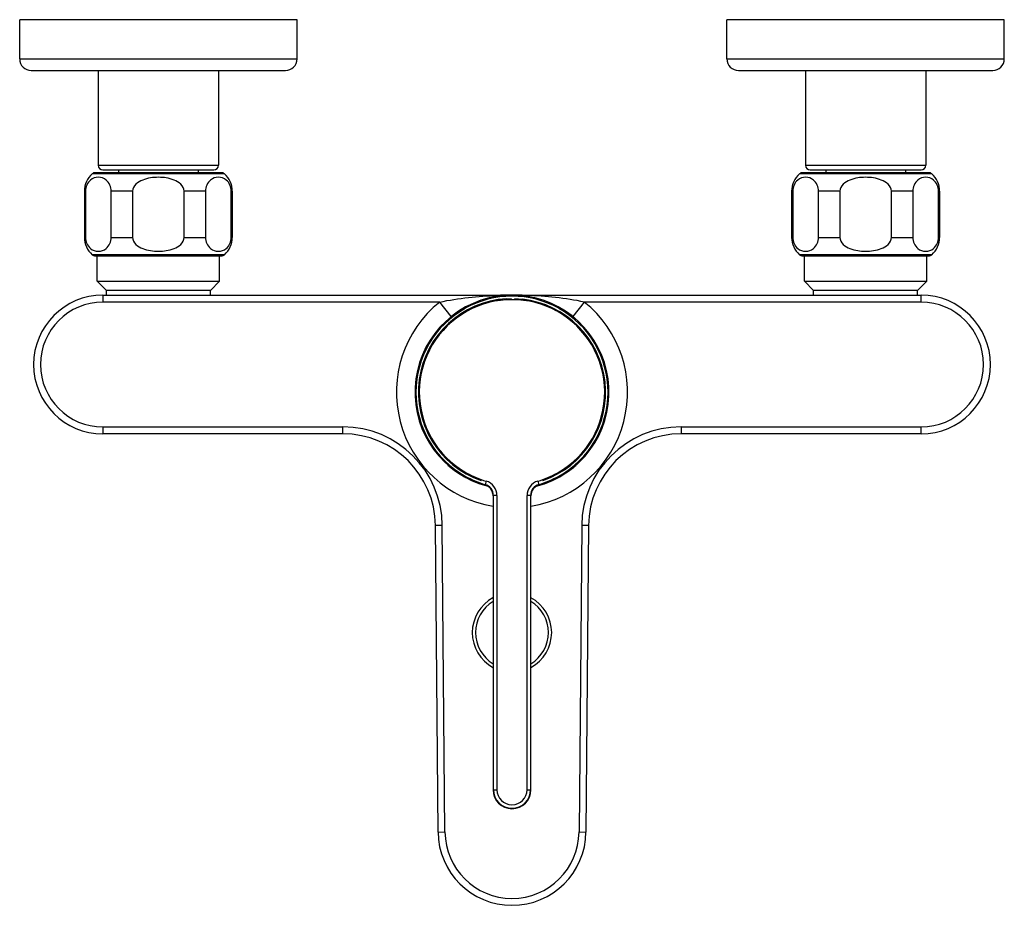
# Model space of a CAD drawing. Header units: millimetres. Extents: x -18 to 104, y 334 to 441.
# Tile 17 of 29: x 48 to 80, y 338 to 367. Entities that reach past the tile are written whole.
import ezdxf

# ---------------------------------------------------------------- set-up
doc = ezdxf.new("R2010")
doc.units = ezdxf.units.MM
doc.header["$LTSCALE"] = 23.1
doc.layers.get('0').update_dxf_attribs({"linetype": 'CONTINUOUS'})

msp = doc.modelspace()

# ---------------------------------------------------------------- linework, layer by layer
at = {"color": 7, "linetype": 'CONTINUOUS'}
for p, q in [((47.94, 365.456), (47.94, 366.731)), ((56.94, 366.731), (47.94, 366.731)), ((56.94, 365.456), (56.94, 366.731)), ((70.89, 365.456), (70.89, 366.731)), ((79.89, 366.731), (70.89, 366.731)), ((79.89, 365.456), (79.89, 366.731)), ((48.315, 365.081), (56.565, 365.081)), ((50.49, 365.081), (50.49, 362.006)), ((54.39, 365.081), (54.39, 362.006)), ((71.265, 365.081), (79.515, 365.081)), ((73.44, 365.081), (73.44, 362.006)), ((77.34, 365.081), (77.34, 362.006)), ((54.487, 361.766), (50.393, 361.766)), ((50.64, 361.856), (54.24, 361.856)), ((51.147, 361.856), (51.147, 361.766)), ((53.734, 361.856), (53.734, 361.766)), ((77.437, 361.766), (73.343, 361.766)), ((73.59, 361.856), (77.19, 361.856)), ((74.097, 361.856), (74.097, 361.766)), ((76.684, 361.856), (76.684, 361.766)), ((50.04, 361.166), (50.04, 359.666)), ((50.074, 361.166), (50.074, 359.666)), ((50.909, 359.666), (50.909, 361.166)), ((51.605, 361.166), (51.605, 359.666)), ((53.275, 359.666), (53.275, 361.166)), ((53.971, 361.166), (53.971, 359.666)), ((54.806, 359.666), (54.806, 361.166)), ((54.84, 361.166), (54.84, 359.666)), ((72.99, 361.166), (72.99, 359.666)), ((73.024, 361.166), (73.024, 359.666)), ((73.859, 359.666), (73.859, 361.166)), ((74.555, 361.166), (74.555, 359.666)), ((76.225, 359.666), (76.225, 361.166)), ((76.921, 361.166), (76.921, 359.666)), ((77.756, 359.666), (77.756, 361.166)), ((77.79, 361.166), (77.79, 359.666)), ((50.393, 359.066), (54.487, 359.066)), ((50.453, 358.241), (50.453, 359.066)), ((54.428, 358.241), (54.428, 359.066)), ((73.343, 359.066), (77.437, 359.066)), ((73.403, 358.241), (73.403, 359.066)), ((77.378, 358.241), (77.378, 359.066)), ((50.753, 357.941), (50.453, 358.241)), ((50.453, 358.241), (54.428, 358.241)), ((54.128, 357.941), (54.428, 358.241)), ((73.703, 357.941), (73.403, 358.241)), ((73.403, 358.241), (77.378, 358.241)), ((77.078, 357.941), (77.378, 358.241)), ((50.753, 357.791), (50.753, 357.941)), ((54.128, 357.941), (50.753, 357.941)), ((54.128, 357.791), (54.128, 357.941)), ((73.703, 357.791), (73.703, 357.941)), ((77.078, 357.941), (73.703, 357.941)), ((77.078, 357.791), (77.078, 357.941)), ((50.64, 357.791), (77.19, 357.791)), ((64.356, 357.748), (64.326, 357.751)), ((58.429, 353.291), (50.64, 353.291)), ((77.19, 353.291), (69.402, 353.291)), ((62.916, 351.673), (63.064, 351.629)), ((64.786, 351.635), (64.79, 351.636)), ((64.79, 351.636), (64.913, 351.672)), ((63.301, 351.279), (63.301, 341.741)), ((63.314, 341.741), (63.314, 351.288)), ((64.516, 351.288), (64.516, 341.741)), ((64.53, 341.741), (64.53, 351.279)), ((61.515, 340.37), (61.428, 350.317)), ((66.402, 350.317), (66.315, 340.37))]:
    msp.add_line(p, q, dxfattribs=at)
at = {"color": 9, "linetype": 'CONTINUOUS'}
for p, q in [((47.94, 365.456), (56.94, 365.456)), ((70.89, 365.456), (79.89, 365.456)), ((50.49, 362.006), (54.39, 362.006)), ((73.44, 362.006), (77.34, 362.006)), ((54.586, 361.728), (50.294, 361.728)), ((77.536, 361.728), (73.244, 361.728)), ((50.074, 361.166), (50.04, 361.166)), ((51.605, 361.166), (50.909, 361.166)), ((53.971, 361.166), (53.275, 361.166)), ((54.84, 361.166), (54.806, 361.166)), ((73.024, 361.166), (72.99, 361.166)), ((74.555, 361.166), (73.859, 361.166)), ((76.921, 361.166), (76.225, 361.166)), ((77.79, 361.166), (77.756, 361.166)), ((50.04, 359.666), (50.074, 359.666)), ((50.909, 359.666), (51.605, 359.666)), ((53.275, 359.666), (53.971, 359.666)), ((54.806, 359.666), (54.84, 359.666)), ((72.99, 359.666), (73.024, 359.666)), ((73.859, 359.666), (74.555, 359.666)), ((76.225, 359.666), (76.921, 359.666)), ((77.756, 359.666), (77.79, 359.666)), ((54.586, 359.103), (50.294, 359.103)), ((77.536, 359.103), (73.244, 359.103)), ((50.64, 357.791), (50.64, 357.566)), ((61.569, 357.566), (50.64, 357.566)), ((61.944, 357.098), (61.569, 357.566)), ((63.443, 357.783), (63.456, 357.783)), ((63.457, 357.766), (63.655, 357.766)), ((64.176, 357.766), (64.374, 357.766)), ((64.387, 357.782), (64.374, 357.783)), ((66.262, 357.566), (65.886, 357.098)), ((77.19, 357.566), (66.262, 357.566)), ((77.19, 357.566), (77.19, 357.791)), ((50.64, 353.516), (50.64, 353.291)), ((50.64, 353.516), (58.429, 353.516)), ((58.429, 353.291), (58.429, 353.516)), ((69.402, 353.516), (69.402, 353.291)), ((69.402, 353.516), (77.19, 353.516)), ((77.19, 353.291), (77.19, 353.516)), ((63.034, 351.64), (63.044, 351.648)), ((64.786, 351.648), (64.796, 351.64)), ((63.301, 351.279), (63.303, 351.28)), ((63.426, 351.288), (63.314, 351.288)), ((63.426, 351.288), (63.426, 341.741)), ((64.404, 341.741), (64.404, 351.288)), ((64.516, 351.288), (64.404, 351.288)), ((64.527, 351.28), (64.53, 351.279)), ((61.653, 350.319), (61.428, 350.317)), ((61.74, 340.372), (61.653, 350.319)), ((66.177, 350.319), (66.09, 340.372)), ((66.402, 350.317), (66.177, 350.319)), ((63.301, 341.741), (63.426, 341.741)), ((64.404, 341.741), (64.516, 341.741)), ((64.529, 341.741), (64.53, 341.741)), ((61.515, 340.37), (61.74, 340.372)), ((66.09, 340.372), (66.315, 340.37))]:
    msp.add_line(p, q, dxfattribs=at)
at = {"color": 7, "linetype": 'CONTINUOUS'}
for points in [[(62.548, 351.815), (62.726, 351.74), (62.916, 351.673)], [(64.913, 351.672), (65.103, 351.739), (65.283, 351.815)], [(63.039, 351.636), (63.039, 351.636), (63.041, 351.636), (63.046, 351.634), (63.055, 351.631), (63.065, 351.627), (63.077, 351.622), (63.09, 351.616), (63.102, 351.61), (63.115, 351.603)], [(63.115, 351.603), (63.127, 351.595), (63.14, 351.586), (63.153, 351.577), (63.165, 351.567)], [(63.165, 351.567), (63.178, 351.556), (63.19, 351.545), (63.202, 351.533), (63.213, 351.52), (63.224, 351.506)], [(63.224, 351.506), (63.234, 351.492), (63.244, 351.477), (63.253, 351.462), (63.261, 351.446), (63.269, 351.43), (63.276, 351.413), (63.282, 351.396), (63.287, 351.378), (63.292, 351.361), (63.295, 351.343), (63.298, 351.324), (63.3, 351.306), (63.3, 351.288), (63.301, 351.279)], [(64.541, 351.37), (64.547, 351.39), (64.554, 351.41), (64.561, 351.429), (64.57, 351.447), (64.579, 351.465), (64.59, 351.482), (64.601, 351.498)], [(64.601, 351.498), (64.613, 351.514), (64.625, 351.528), (64.638, 351.542), (64.651, 351.555), (64.665, 351.567), (64.679, 351.579), (64.694, 351.589), (64.708, 351.598), (64.723, 351.607), (64.738, 351.615), (64.753, 351.622), (64.767, 351.627), (64.778, 351.632), (64.786, 351.635)], [(64.53, 351.279), (64.53, 351.287), (64.531, 351.308), (64.533, 351.329), (64.537, 351.35), (64.541, 351.37)]]:
    msp.add_lwpolyline(points, dxfattribs=at)
for centre, radius, start, end in [((48.315, 365.456), 0.375, 180, 270), ((56.565, 365.456), 0.375, 270, 360), ((71.265, 365.456), 0.375, 180, 270), ((79.515, 365.456), 0.375, 270, 360), ((50.64, 362.006), 0.15, 180, 270), ((54.24, 362.006), 0.15, 270, 360), ((73.59, 362.006), 0.15, 180, 270), ((77.19, 362.006), 0.15, 270, 360), ((50.79, 361.166), 0.75, 131.4096, 180), ((50.393, 361.616), 0.15, 90, 131.4096), ((54.487, 361.616), 0.15, 48.5904, 90), ((54.09, 361.166), 0.75, 0, 48.5904), ((73.74, 361.166), 0.75, 131.4096, 180), ((73.343, 361.616), 0.15, 90, 131.4096), ((77.437, 361.616), 0.15, 48.5904, 90), ((77.04, 361.166), 0.75, 0, 48.5904), ((50.79, 359.666), 0.75, 180, 228.5904), ((54.09, 359.666), 0.75, 311.4096, 360), ((73.74, 359.666), 0.75, 180, 228.5904), ((77.04, 359.666), 0.75, 311.4096, 360), ((50.393, 359.216), 0.15, 228.5904, 270), ((54.487, 359.216), 0.15, 270, 311.4096), ((73.343, 359.216), 0.15, 228.5904, 270), ((77.437, 359.216), 0.15, 270, 311.4096), ((50.64, 355.541), 2.25, 90, 270), ((63.915, 354.641), 3.149, 98.6312, 255.7777), ((63.915, 354.641), 3.038, 93.4559, 250.7542), ((63.458, 357.751), 0.015, 93.5281, 205.4578), ((63.915, 350.331), 7.449, 86.4719, 93.5281), ((63.915, 354.641), 3.15, 83.5714, 96.4286), ((63.915, 354.641), 3.038, 289.2857, 83.5781), ((64.373, 357.751), 0.015, 334.5422, 86.4719), ((63.915, 354.641), 3.149, 284.5106, 81.3688), ((77.19, 355.541), 2.25, 270, 90), ((63.915, 354.641), 3.117, 119.1224, 240.8777), ((63.916, 354.641), 3.117, 299.1223, 60.8774), ((58.429, 350.291), 3, 0.5, 90), ((69.402, 350.291), 3, 90, 179.5), ((63.759, 354.465), 2.914, 228.5933, 239.7497), ((64.072, 354.465), 2.914, 300.2487, 311.4071), ((63.753, 354.456), 2.903, 239.7626, 245.4811), ((63.755, 354.463), 2.911, 245.4957, 255.7909), ((64.075, 354.463), 2.911, 284.1872, 294.5071), ((64.078, 354.456), 2.903, 294.5217, 300.2357), ((63.915, 346.841), 1.288, 118.5945, 241.4047), ((63.915, 346.841), 1.288, 298.5945, 61.4047), ((63.915, 341.741), 0.615, 180, 360), ((63.915, 340.391), 2.4, 180.5, 359.5)]:
    msp.add_arc(centre, radius, start, end, dxfattribs=at)
at = {"color": 9, "linetype": 'CONTINUOUS'}
for centre, radius, start, end in [((50.64, 355.541), 2.025, 90, 270), ((63.915, 354.641), 3.75, 128.7394, 260.5482), ((63.915, 354.641), 3.032, 90.367, 250.7143), ((63.915, 354.635), 3.01, 60.9814, 119.0072), ((63.911, 344.255), 13.536, 91.2075, 91.9267), ((63.915, 344.075), 13.716, 89.9986, 91.2064), ((63.916, 344.078), 13.713, 88.7956, 90.0015), ((63.915, 354.641), 3.032, 293.2484, 88.4657), ((63.919, 344.254), 13.536, 88.0733, 88.7945), ((63.915, 354.641), 3.75, 279.4516, 51.2606), ((77.19, 355.541), 2.025, 270, 90), ((63.911, 354.641), 3.003, 118.988, 240.1296), ((63.92, 354.641), 3.003, 299.8217, 60.999), ((58.429, 350.291), 3.225, 0.5, 90), ((69.402, 350.291), 3.225, 90, 179.5), ((63.934, 354.779), 3.266, 229.9211, 238.5685), ((63.896, 354.779), 3.266, 301.4312, 310.0789), ((63.923, 354.759), 3.243, 238.566, 247.2175), ((63.92, 354.653), 3.13, 240.9012, 253.7462), ((63.907, 354.633), 2.994, 240.1177, 240.8333), ((63.919, 354.656), 3.02, 240.8472, 253.7601), ((63.912, 354.655), 3.019, 286.2395, 299.1513), ((63.91, 354.653), 3.13, 286.2538, 299.0987), ((63.908, 354.759), 3.243, 292.7821, 301.4336), ((63.924, 354.632), 2.993, 299.1657, 299.8342), ((63.919, 354.751), 3.235, 247.2179, 252.3933), ((63.917, 354.746), 3.229, 252.399, 254.1258), ((62.925, 351.279), 0.375, 64.6884, 73.9215), ((62.929, 351.28), 0.375, 0.0772, 73.6819), ((62.939, 351.289), 0.375, 359.951, 73.73), ((62.939, 351.288), 0.488, 0.0248, 73.8583), ((64.892, 351.288), 0.488, 106.1413, 179.9752), ((64.891, 351.289), 0.375, 106.2702, 180.0489), ((64.902, 351.28), 0.375, 106.3179, 179.9229), ((64.905, 351.279), 0.375, 106.0783, 115.2527), ((63.913, 354.747), 3.23, 285.8745, 287.601), ((63.911, 354.752), 3.235, 287.6069, 292.7817), ((62.925, 351.279), 0.375, 0.0268, 9.1391), ((64.905, 351.279), 0.375, 170.8347, 179.9726), ((63.915, 346.841), 1.183, 121.3342, 238.654), ((63.915, 346.841), 1.183, 301.3342, 58.654), ((63.915, 341.741), 0.601, 180.0068, 269.994), ((63.915, 341.741), 0.489, 180.0514, 359.9486), ((63.915, 341.741), 0.601, 270.006, 359.9932), ((63.915, 340.391), 2.175, 180.5, 359.5)]:
    msp.add_arc(centre, radius, start, end, dxfattribs=at)
at = {"color": 7, "linetype": 'CONTINUOUS'}
for points, knots in [([(50.909, 361.166), (50.909, 361.299), (50.81, 361.541), (50.492, 361.646), (50.173, 361.541), (50.074, 361.299), (50.074, 361.166)], [0, 0, 0, 0, 0.298583, 0.5, 0.701417, 1, 1, 1, 1]), ([(53.275, 361.166), (53.275, 361.25), (53.18, 361.417), (52.951, 361.538), (52.699, 361.603), (52.44, 361.622), (52.181, 361.603), (51.93, 361.538), (51.7, 361.417), (51.605, 361.25), (51.605, 361.166)], [0, 0, 0, 0, 0.122823, 0.248195, 0.374048, 0.5, 0.625953, 0.751805, 0.877177, 1, 1, 1, 1]), ([(54.806, 361.166), (54.806, 361.299), (54.708, 361.541), (54.389, 361.646), (54.07, 361.541), (53.971, 361.299), (53.971, 361.166)], [0, 0, 0, 0, 0.298583, 0.5, 0.701417, 1, 1, 1, 1]), ([(73.859, 361.166), (73.859, 361.299), (73.76, 361.541), (73.442, 361.646), (73.123, 361.541), (73.024, 361.299), (73.024, 361.166)], [0, 0, 0, 0, 0.298583, 0.5, 0.701417, 1, 1, 1, 1]), ([(76.225, 361.166), (76.225, 361.25), (76.13, 361.417), (75.901, 361.538), (75.649, 361.603), (75.39, 361.622), (75.131, 361.603), (74.88, 361.538), (74.65, 361.417), (74.555, 361.25), (74.555, 361.166)], [0, 0, 0, 0, 0.122823, 0.248195, 0.374048, 0.5, 0.625953, 0.751805, 0.877177, 1, 1, 1, 1]), ([(77.756, 361.166), (77.756, 361.299), (77.658, 361.541), (77.339, 361.646), (77.02, 361.541), (76.921, 361.299), (76.921, 361.166)], [0, 0, 0, 0, 0.298583, 0.5, 0.701417, 1, 1, 1, 1]), ([(50.074, 359.666), (50.074, 359.533), (50.173, 359.291), (50.492, 359.186), (50.81, 359.291), (50.909, 359.533), (50.909, 359.666)], [0, 0, 0, 0, 0.298583, 0.5, 0.701417, 1, 1, 1, 1]), ([(51.605, 359.666), (51.605, 359.582), (51.7, 359.415), (51.93, 359.294), (52.181, 359.229), (52.44, 359.21), (52.699, 359.229), (52.951, 359.294), (53.18, 359.415), (53.275, 359.582), (53.275, 359.666)], [0, 0, 0, 0, 0.122823, 0.248195, 0.374048, 0.5, 0.625953, 0.751805, 0.877177, 1, 1, 1, 1]), ([(53.971, 359.666), (53.971, 359.533), (54.07, 359.291), (54.389, 359.186), (54.708, 359.291), (54.806, 359.533), (54.806, 359.666)], [0, 0, 0, 0, 0.298583, 0.5, 0.701417, 1, 1, 1, 1]), ([(73.024, 359.666), (73.024, 359.533), (73.123, 359.291), (73.442, 359.186), (73.76, 359.291), (73.859, 359.533), (73.859, 359.666)], [0, 0, 0, 0, 0.298583, 0.5, 0.701417, 1, 1, 1, 1]), ([(74.555, 359.666), (74.555, 359.582), (74.65, 359.415), (74.88, 359.294), (75.131, 359.229), (75.39, 359.21), (75.649, 359.229), (75.901, 359.294), (76.13, 359.415), (76.225, 359.582), (76.225, 359.666)], [0, 0, 0, 0, 0.122823, 0.248195, 0.374048, 0.5, 0.625953, 0.751805, 0.877177, 1, 1, 1, 1]), ([(76.921, 359.666), (76.921, 359.533), (77.02, 359.291), (77.339, 359.186), (77.658, 359.291), (77.756, 359.533), (77.756, 359.666)], [0, 0, 0, 0, 0.298583, 0.5, 0.701417, 1, 1, 1, 1]), ([(63.504, 357.751), (63.496, 357.751), (63.477, 357.748), (63.457, 357.745), (63.445, 357.745)], [0, 0, 0, 0, 0.394534, 1, 1, 1, 1]), ([(63.655, 357.766), (63.639, 357.765), (63.589, 357.761), (63.539, 357.755), (63.504, 357.751)], [0, 0, 0, 0, 0.310619, 1, 1, 1, 1]), ([(63.915, 357.779), (63.89, 357.779), (63.803, 357.778), (63.716, 357.772), (63.655, 357.766)], [0, 0, 0, 0, 0.294287, 1, 1, 1, 1]), ([(64.176, 357.766), (64.156, 357.768), (64.069, 357.775), (63.982, 357.779), (63.915, 357.779)], [0, 0, 0, 0, 0.23026, 1, 1, 1, 1]), ([(64.176, 357.766), (64.191, 357.765), (64.242, 357.761), (64.292, 357.755), (64.326, 357.751)], [0, 0, 0, 0, 0.310619, 1, 1, 1, 1]), ([(64.386, 357.745), (64.386, 357.743), (64.371, 357.749), (64.364, 357.747), (64.356, 357.748)], [0, 0, 0, 0, 0.253469, 1, 1, 1, 1])]:
    msp.add_open_spline(points, degree=3, knots=knots, dxfattribs=at)
at = {"color": 9, "linetype": 'CONTINUOUS'}
for points in [[(61.569, 357.566), (62.183, 357.701), (62.814, 357.761), (63.443, 357.783)], [(63.915, 357.758), (63.393, 357.758), (62.854, 357.618), (62.398, 357.364)], [(65.433, 357.364), (64.976, 357.618), (64.438, 357.758), (63.915, 357.758)], [(66.262, 357.566), (65.647, 357.7), (65.016, 357.761), (64.387, 357.783)], [(63.227, 351.502), (63.191, 351.551), (63.141, 351.592), (63.086, 351.618)], [(63.296, 351.338), (63.286, 351.397), (63.262, 351.454), (63.227, 351.502)], [(64.535, 351.339), (64.544, 351.397), (64.568, 351.455), (64.604, 351.502)], [(64.604, 351.502), (64.64, 351.551), (64.69, 351.592), (64.745, 351.618)]]:
    msp.add_open_spline(points, degree=3, dxfattribs=at)
for points, knots in [([(63.034, 351.64), (63.033, 351.64), (63.032, 351.639), (63.03, 351.639), (63.029, 351.639)], [0, 0, 0, 0, 0.518134, 1, 1, 1, 1]), ([(63.034, 351.638), (63.033, 351.638), (63.032, 351.638), (63.029, 351.639), (63.029, 351.639)], [0, 0, 0, 0, 0.850546, 1, 1, 1, 1]), ([(63.075, 351.756), (63.067, 351.731), (63.055, 351.698), (63.05, 351.662), (63.043, 351.651), (63.044, 351.648)], [0, 0, 0, 0, 0.70385, 0.921048, 1, 1, 1, 1]), ([(64.756, 351.756), (64.763, 351.731), (64.776, 351.698), (64.781, 351.662), (64.788, 351.651), (64.786, 351.648)], [0, 0, 0, 0, 0.703861, 0.921051, 1, 1, 1, 1]), ([(64.801, 351.639), (64.8, 351.639), (64.799, 351.639), (64.797, 351.64), (64.796, 351.64)], [0, 0, 0, 0, 0.481693, 1, 1, 1, 1]), ([(64.796, 351.637), (64.797, 351.638), (64.799, 351.639), (64.801, 351.639), (64.801, 351.639)], [0, 0, 0, 0, 0.735915, 1, 1, 1, 1])]:
    msp.add_open_spline(points, degree=3, knots=knots, dxfattribs=at)

doc.saveas('drawing.dxf')
